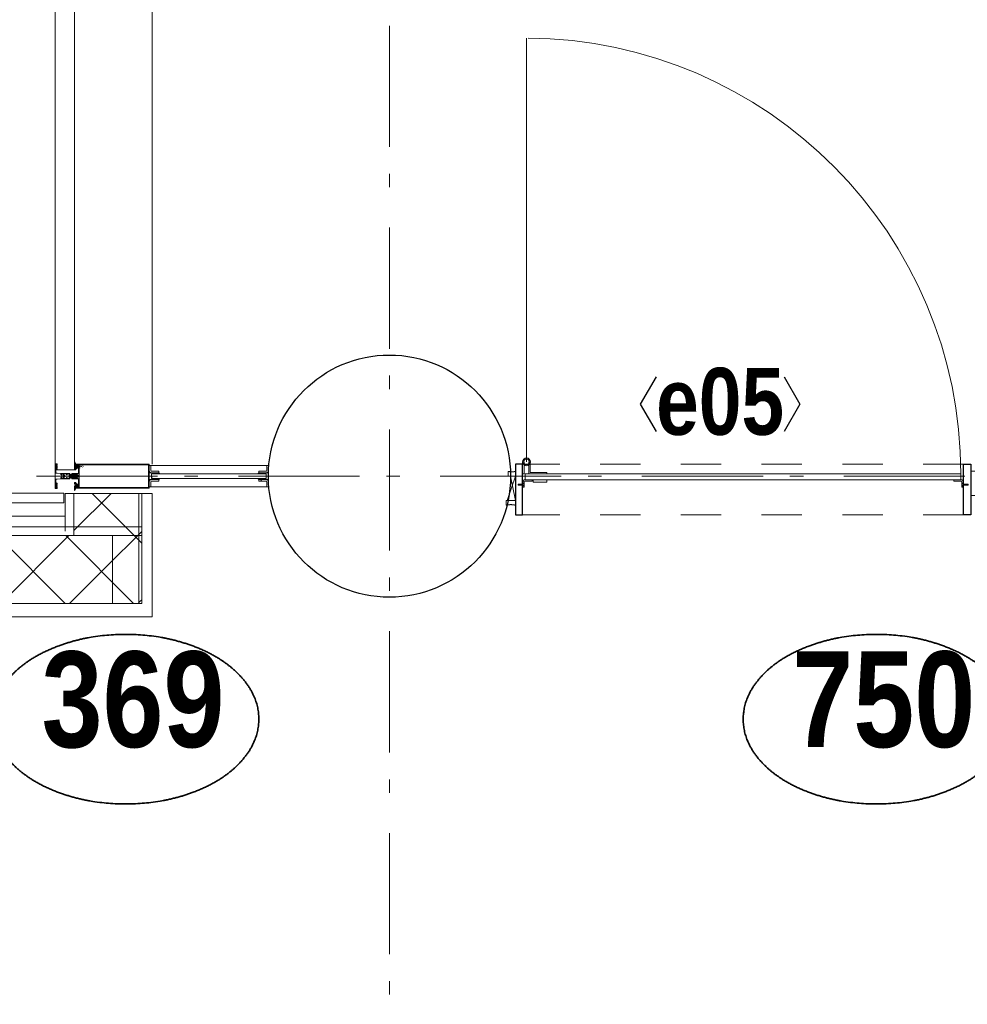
# Model space of a CAD drawing. Header units: millimetres. Extents: x 274611 to 749520, y 175257 to 298905.
# Tile 63 of 251: x 549363 to 551319, y 190162 to 192194. Entities that reach past the tile are written whole.
import ezdxf
from ezdxf.enums import TextEntityAlignment as Align

# ---------------------------------------------------------------- set-up
doc = ezdxf.new("R2010")
doc.units = ezdxf.units.MM
doc.header["$LTSCALE"] = 400
for name, pattern in [('STYLE_01', [0.416641, 0.208282, -0.208359]), ('STYLE_06', [1.041641, 0.625, -0.208282, 0.069427, -0.138931]), ('STYLE_21', [0.138889, 0.069444, -0.069444])]:
    doc.linetypes.add(name, pattern=pattern)
for name, color, linetype, lineweight in [('Buitenkozijnen', 140, 'Continuous', 15), ('Detailaanduiding', 5, 'Continuous', 70), ('Kozijnmerken', 43, 'Continuous', 9), ('mat-beton (ihwg)', 5, 'Continuous', 25), ('mat-glas-hor', 5, 'Continuous', 15), ('mat-kalkzandsteen', 5, 'Continuous', 25), ('mat-naaldhout', 140, 'Continuous', 15), ('mat-staal', 5, 'Continuous', 25), ('None', 7, 'Continuous', 9)]:
    doc.layers.add(name, color=color, linetype=linetype, lineweight=lineweight)
doc.styles.add('Arial Narrow (bold)', font='ARIALNB.TTF', dxfattribs={"height": 172.861111})
doc.styles.get("Standard").update_dxf_attribs({"font": 'arial.ttf'})

# ---------------------------------------------------------------- blocks, each defined once
blk = doc.blocks.new('*X170')
at = {"layer": 'None', "lineweight": 25}
blk.add_line((967, -22.9), (967.7, -22.2), dxfattribs=at)
blk = doc.blocks.new('*X171')
at = {"layer": 'None', "lineweight": 25}
blk.add_line((967.5, -22.4), (969.6, -20.4), dxfattribs=at)
blk = doc.blocks.new('*U172')
at = {"layer": 'None', "color": 8, "lineweight": 5}
for radius in [8, 6]:
    blk.add_circle((962, 19.5), radius, dxfattribs=at)
blk = doc.blocks.new('*U173')
at = {"layer": 'None', "color": 8, "lineweight": 5}
for points in [[(957.2, 19.5), (957.2, -5.5), (920, -5.5), (920, -2.5), (954.2, -2.5), (954.2, 19.5)], [(967, 19.5), (970, 19.5), (970, -5.5), (967, -5.5)]]:
    blk.add_lwpolyline(points, close=True, dxfattribs=at)
at = {"layer": 'None', "color": 7}
blk.add_blockref('*U172', (0, 0), dxfattribs=at)
blk = doc.blocks.new('binnenzeskantschroef voor glaslat')
at = {"layer": 'None', "color": 43, "linetype": 'STYLE_21', "lineweight": 9}
for p, q in [((-1.25, 2.5), (-3.75, 0)), ((1.25, 2.5), (3.75, 0))]:
    blk.add_line(p, q, dxfattribs=at)
at = {"layer": 'None', "color": 43, "linetype": 'Continuous', "lineweight": 9}
blk.add_line((-3.75, 0), (3.75, 0), dxfattribs=at)
at = {"layer": 'None', "color": 43, "linetype": 'STYLE_21', "lineweight": 9}
blk.add_lwpolyline([(-1.25, 12.5), (-1.25, 2.5), (1.25, 2.5), (1.25, 12.5)], close=True, dxfattribs=at)
blk = doc.blocks.new('OB - deur as 2 _ A _ F (2D)')
at = {"layer": 'mat-glas-hor', "color": 140, "lineweight": 15}
blk.add_lwpolyline([(65.4, -5.5), (965, -5.5), (965, -17.5), (65.4, -17.5)], close=True, dxfattribs=at)
at = {"layer": 'mat-kalkzandsteen', "color": 8, "lineweight": 5}
for p, q in [((985, -10), (1002, -60)), ((985, -60), (995, -10))]:
    blk.add_line(p, q, dxfattribs=at)
at = {"layer": 'mat-kalkzandsteen', "color": 43, "lineweight": 9}
for p, q in [((63, -29.1), (63, -32.5)), ((76.5, -20.5), (69.3, -20.5)), ((953.5, -20.5), (960.7, -20.5)), ((967, -29.1), (967, -32.5))]:
    blk.add_line(p, q, dxfattribs=at)
at = {"layer": 'mat-kalkzandsteen', "color": 8, "lineweight": 5}
for points, knots in [([(999.7, -10), (999.7, -5), (999.7, 0), (992, -2.4), (985, 0), (985, -5), (985, -10), (992.3, -10), (999.7, -10)], [0, 0, 0, 0.201598, 0.201598, 0.502704, 0.502704, 0.704302, 0.704302, 1, 1, 1]), ([(1004.1, -60), (1004.1, -65), (1004.1, -70), (994.2, -67.6), (985, -70), (985, -65), (985, -60), (994.5, -60), (1004.1, -60)], [0, 0, 0, 0.171388, 0.171388, 0.50181, 0.50181, 0.673198, 0.673198, 1, 1, 1])]:
    blk.add_open_spline(points, degree=2, knots=knots, dxfattribs=at)
at = {"layer": 'mat-naaldhout', "lineweight": 15}
blk.add_lwpolyline([(0, 0), (45, 0), (45, -50), (0, -50)], close=True, dxfattribs=at)
at = {"layer": 'mat-staal', "color": 43, "lineweight": 9}
for p, q in [((80, -17.5), (64.7, -17.5)), ((80, -17.5), (80, -20.5)), ((950, -17.5), (950, -20.5)), ((965.3, -17.5), (950, -17.5)), ((60, -22.2), (60, -32.5)), ((60, -32.5), (63, -32.5)), ((63, -22.2), (63, -29.5)), ((72.5, -20.5), (64.7, -20.5)), ((80, -20.5), (75.5, -20.5)), ((954.5, -20.5), (950, -20.5)), ((965.3, -20.5), (957.5, -20.5)), ((967, -29.5), (967, -22.2)), ((970, -32.5), (967, -32.5)), ((970, -32.5), (970, -22.2))]:
    blk.add_line(p, q, dxfattribs=at)
at = {"layer": 'mat-staal', "color": 92, "lineweight": 25}
for points in [[(60, 15), (45, 15), (45, -90), (60, -90)], [(970, 15), (985, 15), (985, -90), (970, -90)]]:
    blk.add_lwpolyline(points, close=True, dxfattribs=at)
at = {"layer": 'mat-staal', "color": 43, "lineweight": 9}
for centre, radius, start, end in [((64.9, -22.4), 4.94, 90, 180), ((965.1, -22.4), 4.94, 0, 90), ((64.9, -22.4), 1.94, 90, 180), ((965.1, -22.4), 1.94, 0, 90)]:
    blk.add_arc(centre, radius, start, end, dxfattribs=at)
at = {"layer": 'None', "color": 43, "lineweight": 9}
blk.add_line((962, 19.5), (962, 894.1), dxfattribs=at)
at = {"layer": 'None', "color": 8, "linetype": 'STYLE_01', "lineweight": 5}
for p, q in [((60, 15), (965, 15)), ((60, -90), (970, -90))]:
    blk.add_line(p, q, dxfattribs=at)
at = {"layer": 'None', "color": 8, "lineweight": 5}
blk.add_lwpolyline([(920, -17.5), (948, -17.5), (948, -22.5), (920, -22.5)], close=True, dxfattribs=at)
at = {"layer": 'None', "color": 43, "lineweight": 9}
blk.add_arc((965, -5.5), 899.6, 90.3876, 180, dxfattribs=at)
at = {"layer": 'mat-staal', "color": 43}
for name in ['*X170', '*X171']:
    blk.add_blockref(name, (0, 0), dxfattribs=at)
at = {"layer": 'None', "color": 7}
blk.add_blockref('*U173', (0, 0), dxfattribs=at)
at = {"layer": 'None', "color": 7, "xscale": -1, "rotation": 90}
blk.add_blockref('binnenzeskantschroef voor glaslat', (63, -27.5), dxfattribs=at)
at = {"layer": 'None', "color": 7, "rotation": 270}
blk.add_blockref('binnenzeskantschroef voor glaslat', (967, -27.5), dxfattribs=at)
blk = doc.blocks.new('*X609')
at = {"layer": 'None', "lineweight": 5}
for p, q in [((29648, -27486.2), (29701.4, -27432.8)), ((29718.7, -27556.9), (29842.8, -27432.8)), ((29844.3, -27572.8), (29984.3, -27432.8)), ((29985.7, -27572.8), (30060.2, -27498.3)), ((30127.1, -27572.8), (30130.9, -27569))]:
    blk.add_line(p, q, dxfattribs=at)
at = {"layer": 'None', "lineweight": 13}
for p, q in [((29695.2, -27432.8), (29835.2, -27572.8)), ((29836.6, -27432.8), (29976.6, -27572.8)), ((29978, -27432.8), (30118, -27572.8))]:
    blk.add_line(p, q, dxfattribs=at)
blk = doc.blocks.new('*X610')
at = {"layer": 'None', "lineweight": 13}
for p, q in [((29594.6, -27473.6), (29734.6, -27613.6)), ((29594.6, -27615), (29734.6, -27755)), ((29594.6, -27756.4), (29734.6, -27896.4)), ((29594.6, -27897.8), (29734.6, -28037.8)), ((29594.6, -28039.2), (29734.6, -28179.2)), ((29594.6, -28180.6), (29734.6, -28320.6)), ((29594.6, -28322), (29734.6, -28462)), ((29594.6, -28463.4), (29734.6, -28603.4)), ((29594.6, -28604.8), (29734.6, -28744.8)), ((29594.6, -28746.2), (29734.6, -28886.2)), ((29594.6, -28887.6), (29734.6, -29027.6)), ((29594.6, -29029), (29675.6, -29110))]:
    blk.add_line(p, q, dxfattribs=at)
at = {"layer": 'None', "lineweight": 5}
for p, q in [((29594.6, -27539.7), (29648, -27486.2)), ((29594.6, -27681.1), (29718.7, -27556.9)), ((29594.6, -27822.5), (29734.6, -27682.5)), ((29594.6, -27963.9), (29734.6, -27823.9)), ((29594.6, -28105.4), (29734.6, -27965.4)), ((29594.6, -28246.8), (29734.6, -28106.8)), ((29594.6, -28388.2), (29734.6, -28248.2)), ((29594.6, -28529.6), (29734.6, -28389.6)), ((29594.6, -28671), (29734.6, -28531)), ((29594.6, -28812.5), (29734.6, -28672.5)), ((29594.6, -28953.9), (29734.6, -28813.9)), ((29594.6, -29095.3), (29734.6, -28955.3)), ((29721.3, -29110), (29734.6, -29096.7))]:
    blk.add_line(p, q, dxfattribs=at)
blk = doc.blocks.new('*X611')
at = {"layer": 'None', "lineweight": 5}
for p, q in [((29994.6, -27422.4), (30071.3, -27345.8)), ((30060.2, -27498.3), (30134.6, -27423.9)), ((30130.9, -27569), (30134.6, -27565.3))]:
    blk.add_line(p, q, dxfattribs=at)
at = {"layer": 'None', "lineweight": 13}
blk.add_line((30032.4, -27345.8), (30134.6, -27448), dxfattribs=at)
blk = doc.blocks.new('*U612')
at = {"layer": 'None', "color": 140, "lineweight": 15}
for p, q in [((29973.9, -27344.8), (29506.6, -27344.8)), ((29506.6, -27344.8), (29506.6, -29112.3)), ((29973.9, -27344.8), (29973.9, -27364.8)), ((29976.6, -27345.8), (29976.6, -27423.8)), ((29976.6, -27345.8), (29994.6, -27345.8)), ((29994.6, -27345.8), (29994.6, -27423.8)), ((30128.6, -27345.8), (30128.6, -27572.8)), ((30128.6, -27345.8), (30156.1, -27345.8)), ((30156.1, -27345.8), (30156.1, -27600.3)), ((29973.9, -27364.8), (29526.6, -27364.8)), ((29526.6, -27364.8), (29526.6, -29112.3)), ((29576.6, -27414.8), (29576.6, -29110)), ((30134.6, -27414.8), (29576.6, -27414.8)), ((29594.6, -27432.8), (29594.6, -29110)), ((30134.6, -27432.8), (29594.6, -27432.8)), ((30128.6, -27572.8), (29734.6, -27572.8)), ((29734.6, -27572.8), (29734.6, -29110)), ((30156.1, -27600.3), (29762.1, -27600.3)), ((29762.1, -27600.3), (29762.1, -29110))]:
    blk.add_line(p, q, dxfattribs=at)
at = {"layer": 'None', "color": 140, "linetype": 'Continuous', "lineweight": 15}
for p, q in [((29994.6, -27345.8), (29994.6, -27432.8)), ((29994.6, -27345.8), (30134.6, -27345.8)), ((30134.6, -27345.8), (30134.6, -27572.8)), ((29994.6, -27432.8), (29594.6, -27432.8)), ((29594.6, -27432.8), (29594.6, -29110)), ((30134.6, -27572.8), (29734.6, -27572.8)), ((29734.6, -27572.8), (29734.6, -29110))]:
    blk.add_line(p, q, dxfattribs=at)
at = {"layer": 'None', "color": 8, "linetype": 'Continuous', "lineweight": 5}
for p, q in [((29554.6, -27392.8), (29554.6, -29110)), ((29557.1, -27392.8), (29976.6, -27392.8))]:
    blk.add_line(p, q, dxfattribs=at)
at = {"layer": 'None', "color": 140, "linetype": 'Continuous', "lineweight": 15}
for points in [[(29794.6, -27572.8), (29794.6, -27432.8), (29734.6, -27432.8), (29734.6, -27572.8)], [(30134.6, -27572.8), (30134.6, -27432.8), (30074.6, -27432.8), (30074.6, -27572.8)]]:
    blk.add_lwpolyline(points, close=True, dxfattribs=at)
at = {"layer": 'None', "color": 140}
for name in ['*X611', '*X609', '*X610']:
    blk.add_blockref(name, (0, 0), dxfattribs=at)
blk = doc.blocks.new('Kolom O 500')
at = {"layer": 'mat-beton (ihwg)', "lineweight": 25}
blk.add_circle((0, 0), 250, dxfattribs=at)
blk = doc.blocks.new('Kozijnmerk 50')
at = {"layer": 'Kozijnmerken', "color": 92, "linetype": 'Continuous', "lineweight": 25}
for points in [[(-132.2, 50.6), (-164.8, -5.8), (-132.2, -62.1)], [(132.2, 50.6), (164.8, -5.8), (132.2, -62.1)]]:
    blk.add_lwpolyline(points, dxfattribs=at)
at = {"layer": 'None', "color": 43, "style": 'Arial Narrow (bold)'}
blk.add_attdef('merk', text='', height=138.3, dxfattribs=at).set_placement((0, 0), align=Align.MIDDLE_CENTER)
blk = doc.blocks.new('*U224')
at = {"layer": 'None', "color": 8, "lineweight": 5}
for points in [[(-24.8, 32.4), (24.8, 32.4), (24.8, 10.2), (23.1, 10.2), (23.1, 30.8), (-23.1, 30.8), (-23.1, 11.2), (-24.8, 11.2)], [(-24.8, -111.4), (-24.8, 32.4), (-23.1, 32.4), (-23.1, -112.4), (23.1, -112.4), (23.1, 32.4), (24.8, 32.4), (24.8, -111.4), (24.4, -111.4), (23.3, -115.5), (23.3, -117), (23.7, -117), (23.7, -117.6), (21.7, -117.6), (21.7, -117), (22.5, -117), (22.5, -115.1), (22.5, -113.9), (21.3, -113.9), (18.7, -113.9), (17.5, -113.9), (17.5, -115.1), (17.5, -117), (18.3, -117), (18.3, -117.6), (15.7, -117.6), (15.7, -117), (16.7, -117), (16.7, -116), (15.6, -113.9), (5.3, -113.9), (5.3, -115.8), (3.9, -115.8), (3.9, -118.6), (4.3, -119), (3.9, -119.4), (3.9, -120), (4.3, -120.4), (3.9, -120.8), (3.9, -121.4), (4.3, -121.8), (3.9, -122.8), (3.9, -127.6), (2.2, -127.6), (2.2, -116.8), (2.2, -114.6), (0, -114.6), (-2.2, -114.6), (-2.2, -116.8), (-2.2, -127.6), (-3.9, -127.6), (-3.9, -122.8), (-4.3, -121.8), (-3.9, -121.4), (-3.9, -120.8), (-4.3, -120.4), (-3.9, -120), (-3.9, -119.4), (-4.3, -119), (-3.9, -118.6), (-3.9, -115.8), (-5.3, -115.8), (-5.3, -113.9), (-15.6, -113.9), (-16.7, -116), (-16.7, -117), (-15.7, -117), (-15.7, -117.6), (-18.3, -117.6), (-18.3, -117), (-17.5, -117), (-17.5, -115.1), (-17.5, -113.9), (-18.7, -113.9), (-21.3, -113.9), (-22.5, -113.9), (-22.5, -115.1), (-22.5, -117), (-21.7, -117), (-21.7, -117.6), (-23.7, -117.6), (-23.7, -117), (-23.3, -117), (-23.3, -115.5), (-24.4, -111.4)]]:
    blk.add_lwpolyline(points, close=True, dxfattribs=at)
at = {"layer": 'None', "color": 8, "lineweight": 5, "flags": 128}
for points in [[(-25, -119), (-25.9, -119.6), (-29.5, -121.8), (-25.3, -121.8), (-21.7, -121.8), (-19.8, -121.7), (-19.3, -119.9), (-19.2, -119.4), (-18.7, -119.7), (-14.4, -120.4), (-14.2, -120.4), (-14.2, -120.6), (-14.2, -120.8), (-14.4, -120.8), (-16.5, -120.8), (-16.5, -121.8), (-16, -121.8), (-14.7, -121.8), (-13.3, -121.8), (-13.2, -120.3), (-13.2, -118.9), (-14.7, -118.8), (-15.5, -118.7), (-16, -118.1), (-16, -117.8), (-16.3, -117.8), (-17.6, -117.8), (-18.1, -118), (-18.4, -118.1), (-18.4, -117.8), (-18.4, -116.8), (-18.4, -116.5), (-18.1, -116.5), (-17.9, -116.5), (-17.4, -116.5), (-17.8, -116.1), (-17.9, -116.1), (-18.4, -115.7), (-18.9, -115.7), (-21.1, -115.7), (-21.6, -115.7), (-22.1, -116.1), (-22.2, -116.1), (-22.6, -116.5), (-22, -116.5), (-21.9, -116.5), (-21.6, -116.5), (-21.6, -116.8), (-21.6, -117.8), (-21.6, -118.1), (-21.9, -118), (-22.4, -117.8), (-23.8, -117.8), (-24.1, -117.8), (-24.1, -117.5), (-24.1, -116.7), (-24.1, -116.5), (-23.9, -116.5), (-23.7, -116.5), (-23.7, -115.7), (-24.4, -112.1), (-24.5, -111.9), (-24.7, -111.9), (-25, -111.9), (-25, -112.2), (-25, -117.9)], [(-22.8, -119.4), (-23, -119.4), (-23.1, -119.5), (-24.1, -120.3), (-25.4, -120.4), (-25.7, -120.4), (-25.7, -120.7), (-25.7, -121), (-25.4, -121), (-22.1, -121), (-21.3, -121), (-20.9, -120.4), (-20.4, -119.4), (-21.5, -119.4)], [(-20.5, -118.5), (-20.6, -118), (-21, -116.6), (-21.1, -116.2), (-20.7, -116.2), (-19.3, -116.2), (-18.9, -116.2), (-19, -116.6), (-19.4, -118), (-19.5, -118.5), (-20, -118.5)], [(25, -119), (25.9, -119.6), (29.5, -121.8), (25.3, -121.8), (21.7, -121.8), (19.8, -121.7), (19.3, -119.9), (19.2, -119.4), (18.7, -119.7), (14.4, -120.4), (14.2, -120.4), (14.2, -120.6), (14.2, -120.8), (14.4, -120.8), (16.5, -120.8), (16.5, -121.8), (16, -121.8), (14.7, -121.8), (13.3, -121.8), (13.2, -120.3), (13.2, -118.9), (14.7, -118.8), (15.5, -118.7), (16, -118.1), (16, -117.8), (16.3, -117.8), (17.6, -117.8), (18.1, -118), (18.4, -118.1), (18.4, -117.8), (18.4, -116.8), (18.4, -116.5), (18.1, -116.5), (17.9, -116.5), (17.4, -116.5), (17.8, -116.1), (17.9, -116.1), (18.4, -115.7), (18.9, -115.7), (21.1, -115.7), (21.6, -115.7), (22.1, -116.1), (22.2, -116.1), (22.6, -116.5), (22, -116.5), (21.9, -116.5), (21.6, -116.5), (21.6, -116.8), (21.6, -117.8), (21.6, -118.1), (21.9, -118), (22.4, -117.8), (23.8, -117.8), (24.1, -117.8), (24.1, -117.5), (24.1, -116.7), (24.1, -116.5), (23.9, -116.5), (23.7, -116.5), (23.7, -115.7), (24.4, -112.1), (24.5, -111.9), (24.7, -111.9), (25, -111.9), (25, -112.2), (25, -117.9)], [(20.5, -118.5), (20.6, -118), (21, -116.6), (21.1, -116.2), (20.7, -116.2), (19.3, -116.2), (18.9, -116.2), (19, -116.6), (19.4, -118), (19.5, -118.5), (20, -118.5)], [(22.8, -119.4), (23, -119.4), (23.1, -119.5), (24.1, -120.3), (25.4, -120.4), (25.7, -120.4), (25.7, -120.7), (25.7, -121), (25.4, -121), (22.1, -121), (21.3, -121), (20.9, -120.4), (20.4, -119.4), (21.5, -119.4)]]:
    blk.add_lwpolyline(points, close=True, dxfattribs=at)
blk = doc.blocks.new('*U225')
at = {"layer": 'None', "color": 8, "lineweight": 5, "flags": 128}
for points in [[(-5, -131.3), (-5.5, -131.3), (-5.5, -131.8), (-5.5, -149.5), (-5.5, -150), (-5, -150), (-4, -150), (-3.5, -150), (-3.5, -149.5), (-3.5, -149), (-4, -149), (-4.5, -149), (-4.5, -145.8), (-4.5, -145.3), (-4, -145.3), (-2.7, -145.3), (-2.3, -145.3), (-2, -144.9), (-0.8, -143.5), (0, -142.6), (0.8, -143.5), (2, -144.9), (2.2, -145.3), (2.7, -145.3), (4, -145.3), (4.5, -145.3), (4.5, -145.8), (4.5, -149), (4, -149), (3.5, -149), (3.5, -149.5), (3.5, -150), (4, -150), (5, -150), (5.5, -150), (5.5, -149.5), (5.5, -131.8), (5.5, -131.3), (5, -131.3), (4.7, -131.3), (4.7, -132), (4.7, -132.3), (4.4, -132.3), (4.1, -132.3), (3.3, -132.3), (3.3, -131.5), (3.3, -127.6), (3.3, -126.8), (4.1, -126.8), (4.4, -126.8), (4.7, -126.8), (4.7, -127.1), (4.7, -127.8), (5, -127.8), (5.5, -127.8), (5.5, -127.3), (5.5, -114.6), (5.5, -114.4), (5.3, -114.3), (5, -114.3), (4.9, -114.5), (4.1, -116.2), (4.1, -116.3), (4.2, -116.4), (4.4, -116.7), (4.5, -116.8), (4.5, -116.9), (4.5, -117.1), (4.5, -117.2), (4.4, -117.3), (4.2, -117.6), (4, -117.7), (4.2, -117.8), (4.4, -118.1), (4.5, -118.2), (4.5, -118.3), (4.5, -118.5), (4.5, -118.6), (4.4, -118.7), (4.2, -119), (4, -119.1), (4.2, -119.2), (4.4, -119.5), (4.5, -119.6), (4.5, -119.7), (4.5, -120.2), (4.5, -120.3), (4.5, -120.3), (4.2, -121.1), (4.2, -125.5), (4.2, -125.8), (3.9, -125.8), (-3.9, -125.8), (-4.2, -125.8), (-4.2, -125.5), (-4.2, -121.1), (-4.5, -120.3), (-4.5, -120.3), (-4.5, -120.2), (-4.5, -119.7), (-4.5, -119.6), (-4.4, -119.5), (-4.2, -119.2), (-4, -119.1), (-4.2, -119), (-4.4, -118.7), (-4.5, -118.6), (-4.5, -118.5), (-4.5, -118.3), (-4.5, -118.2), (-4.4, -118.1), (-4.2, -117.8), (-4, -117.7), (-4.2, -117.6), (-4.4, -117.3), (-4.5, -117.2), (-4.5, -117.1), (-4.5, -116.9), (-4.5, -116.8), (-4.4, -116.7), (-4.2, -116.4), (-4.1, -116.3), (-4.1, -116.2), (-4.9, -114.5), (-5, -114.3), (-5.3, -114.3), (-5.5, -114.4), (-5.5, -114.6), (-5.5, -127.3), (-5.5, -127.8), (-5, -127.8), (-4.7, -127.8), (-4.7, -127.1), (-4.7, -126.8), (-4.4, -126.8), (-4.1, -126.8), (-3.3, -126.8), (-3.3, -127.6), (-3.3, -131.5), (-3.3, -132.3), (-4.1, -132.3), (-4.4, -132.3), (-4.7, -132.3), (-4.7, -132), (-4.7, -131.3)], [(-4.5, -138.2), (-4, -138.2), (-2.7, -138.2), (-2.5, -138.2), (-2.5, -138), (-2.5, -137.4), (-2.5, -137.2), (-2.7, -137.2), (-4, -137.2), (-4.5, -137.2), (-4.5, -136.7), (-4.5, -133.8), (-4.5, -133.3), (-4, -133.3), (4, -133.3), (4.5, -133.3), (4.5, -133.8), (4.5, -136.7), (4.5, -137.2), (4, -137.2), (2.7, -137.2), (2.5, -137.2), (2.5, -137.4), (2.5, -138), (2.5, -138.2), (2.7, -138.2), (4, -138.2), (4.5, -138.2), (4.5, -138.7), (4.5, -143.8), (4.5, -144.3), (4, -144.3), (2.9, -144.3), (2.7, -144.3), (2.6, -144.1), (1.5, -142.9), (0, -141.1), (-1.5, -142.9), (-2.6, -144.1), (-2.7, -144.3), (-2.9, -144.3), (-4, -144.3), (-4.5, -144.3), (-4.5, -143.8), (-4.5, -138.7)], [(-2.3, -126.8), (-2.3, -127.3), (-2.3, -132.1), (-2.3, -132.3), (-2.1, -132.3), (2.1, -132.3), (2.3, -132.3), (2.3, -132.1), (2.3, -127.3), (2.3, -126.8), (1.8, -126.8), (-1.8, -126.8)]]:
    blk.add_lwpolyline(points, close=True, dxfattribs=at)
blk = doc.blocks.new('*U226')
at = {"layer": 'None', "color": 7, "lineweight": 15}
for p, q in [((-25.6, -119.7), (-25.6, -119.7)), ((-25.6, -121.4), (-25.6, -121.4)), ((-24.8, -110.4), (-24.8, -110.4)), ((-24.8, -111.2), (-24.8, -111.2)), ((-24.8, -112), (-24.8, -112)), ((-24.8, -112.8), (-24.8, -112.8)), ((-24.8, -113.6), (-24.8, -113.6)), ((-24.8, -114.4), (-24.8, -114.4)), ((-24.8, -115.3), (-24.8, -115.3)), ((-24.8, -116.1), (-24.8, -116.1)), ((-24.8, -116.9), (-24.8, -116.9)), ((-24.8, -117.7), (-24.8, -117.7)), ((-24.8, -118.5), (-24.8, -118.5)), ((-24.8, -119.3), (-24.8, -119.3)), ((-24.8, -120.1), (-24.8, -120.1)), ((-24.8, -121.8), (-24.8, -121.8)), ((-24, -110), (-24, -110)), ((-24, -110.8), (-24, -110.8)), ((-24, -111.6), (-24, -111.6)), ((-24, -112.4), (-24, -112.4)), ((-24, -113.2), (-24, -113.2)), ((-24, -114), (-24, -114)), ((-24, -114.9), (-24, -114.9)), ((-24, -115.7), (-24, -115.7)), ((-24, -116.5), (-24, -116.5)), ((-24, -117.3), (-24, -117.3)), ((-24, -118.1), (-24, -118.1)), ((-24, -118.9), (-24, -118.9)), ((-24, -119.7), (-24, -119.7)), ((-24, -121.4), (-24, -121.4)), ((-23.2, -110.4), (-23.2, -110.4)), ((-23.2, -111.2), (-23.2, -111.2)), ((-23.2, -112), (-23.2, -112)), ((-23.2, -112.8), (-23.2, -112.8)), ((-23.2, -113.6), (-23.2, -113.6)), ((-23.2, -114.4), (-23.2, -114.4)), ((-23.2, -115.3), (-23.2, -115.3)), ((-23.2, -116.1), (-23.2, -116.1)), ((-23.2, -116.9), (-23.2, -116.9)), ((-23.2, -117.7), (-23.2, -117.7)), ((-23.2, -118.5), (-23.2, -118.5)), ((-23.2, -121.8), (-23.2, -121.8)), ((-22.4, -110), (-22.4, -110)), ((-22.4, -110.8), (-22.4, -110.8)), ((-22.4, -111.6), (-22.4, -111.6)), ((-22.4, -117.3), (-22.4, -117.3)), ((-22.4, -118.1), (-22.4, -118.1)), ((-22.4, -121.4), (-22.4, -121.4)), ((-21.6, -103.9), (-21.6, -103.9)), ((-21.6, -104.7), (-21.6, -104.7)), ((-21.6, -105.5), (-21.6, -105.5)), ((-21.6, -106.3), (-21.6, -106.3)), ((-21.6, -107.1), (-21.6, -107.1)), ((-21.6, -107.9), (-21.6, -107.9)), ((-21.6, -108.8), (-21.6, -108.8)), ((-21.6, -109.6), (-21.6, -109.6)), ((-21.6, -110.4), (-21.6, -110.4)), ((-21.6, -111.2), (-21.6, -111.2)), ((-21.6, -112), (-21.6, -112)), ((-21.6, -116.9), (-21.6, -116.9)), ((-21.6, -117.7), (-21.6, -117.7)), ((-21.6, -118.5), (-21.6, -118.5)), ((-21.6, -121.8), (-21.6, -121.8)), ((-20.7, -103.5), (-20.7, -103.5)), ((-20.7, -105.9), (-20.7, -105.9)), ((-20.7, -106.7), (-20.7, -106.7)), ((-20.7, -107.5), (-20.7, -107.5)), ((-20.7, -108.4), (-20.7, -108.4)), ((-20.7, -109.2), (-20.7, -109.2)), ((-20.7, -110), (-20.7, -110)), ((-20.7, -110.8), (-20.7, -110.8)), ((-20.7, -111.6), (-20.7, -111.6)), ((-20.7, -112.4), (-20.7, -112.4)), ((-20.7, -113.2), (-20.7, -113.2)), ((-20.7, -114), (-20.7, -114)), ((-20.7, -114.9), (-20.7, -114.9)), ((-20.7, -115.7), (-20.7, -115.7)), ((-20.7, -116.5), (-20.7, -116.5)), ((-20.7, -117.3), (-20.7, -117.3)), ((-20.7, -118.1), (-20.7, -118.1)), ((-20.7, -121.4), (-20.7, -121.4)), ((-19.9, -103.1), (-19.9, -103.1)), ((-19.9, -107.1), (-19.9, -107.1)), ((-19.9, -107.9), (-19.9, -107.9)), ((-19.9, -108.8), (-19.9, -108.8)), ((-19.9, -109.6), (-19.9, -109.6)), ((-19.9, -110.4), (-19.9, -110.4)), ((-19.9, -111.2), (-19.9, -111.2)), ((-19.9, -112), (-19.9, -112)), ((-19.9, -112.8), (-19.9, -112.8)), ((-19.9, -113.6), (-19.9, -113.6)), ((-19.9, -114.4), (-19.9, -114.4)), ((-19.9, -115.3), (-19.9, -115.3)), ((-19.9, -116.1), (-19.9, -116.1)), ((-19.9, -116.9), (-19.9, -116.9)), ((-19.9, -117.7), (-19.9, -117.7)), ((-19.9, -118.5), (-19.9, -118.5)), ((-19.9, -119.3), (-19.9, -119.3)), ((-19.9, -120.1), (-19.9, -120.1)), ((-19.9, -120.9), (-19.9, -120.9)), ((-19.1, -103.5), (-19.1, -103.5)), ((-19.1, -104.3), (-19.1, -104.3)), ((-19.1, -105.9), (-19.1, -105.9)), ((-19.1, -106.7), (-19.1, -106.7)), ((-19.1, -107.5), (-19.1, -107.5)), ((-19.1, -108.4), (-19.1, -108.4)), ((-19.1, -109.2), (-19.1, -109.2)), ((-19.1, -110), (-19.1, -110)), ((-19.1, -110.8), (-19.1, -110.8)), ((-19.1, -111.6), (-19.1, -111.6)), ((-19.1, -117.3), (-19.1, -117.3)), ((-19.1, -118.1), (-19.1, -118.1)), ((-19.1, -118.9), (-19.1, -118.9)), ((-18.3, -104.7), (-18.3, -104.7)), ((-18.3, -105.5), (-18.3, -105.5)), ((-18.3, -106.3), (-18.3, -106.3)), ((-18.3, -110.4), (-18.3, -110.4)), ((-18.3, -111.2), (-18.3, -111.2)), ((-18.3, -112), (-18.3, -112)), ((-18.3, -116.9), (-18.3, -116.9)), ((-18.3, -117.7), (-18.3, -117.7)), ((-18.3, -118.5), (-18.3, -118.5)), ((-18.3, -119.3), (-18.3, -119.3)), ((-17.5, -110), (-17.5, -110)), ((-17.5, -110.8), (-17.5, -110.8)), ((-17.5, -111.6), (-17.5, -111.6)), ((-17.5, -112.4), (-17.5, -112.4)), ((-17.5, -113.2), (-17.5, -113.2)), ((-17.5, -114), (-17.5, -114)), ((-17.5, -114.9), (-17.5, -114.9)), ((-17.5, -115.7), (-17.5, -115.7)), ((-17.5, -116.5), (-17.5, -116.5)), ((-17.5, -117.3), (-17.5, -117.3)), ((-17.5, -118.1), (-17.5, -118.1)), ((-17.5, -118.9), (-17.5, -118.9)), ((-17.5, -119.7), (-17.5, -119.7)), ((-16.7, -110.4), (-16.7, -110.4)), ((-16.7, -111.2), (-16.7, -111.2)), ((-16.7, -112), (-16.7, -112)), ((-16.7, -112.8), (-16.7, -112.8)), ((-16.7, -113.6), (-16.7, -113.6)), ((-16.7, -114.4), (-16.7, -114.4)), ((-16.7, -115.3), (-16.7, -115.3)), ((-16.7, -116.1), (-16.7, -116.1)), ((-16.7, -116.9), (-16.7, -116.9)), ((-16.7, -117.7), (-16.7, -117.7)), ((-16.7, -118.5), (-16.7, -118.5)), ((-16.7, -119.3), (-16.7, -119.3)), ((-16.7, -120.1), (-16.7, -120.1)), ((-15.9, -118.1), (-15.9, -118.1)), ((-15.9, -118.9), (-15.9, -118.9)), ((-15.9, -119.7), (-15.9, -119.7)), ((-15.9, -121.4), (-15.9, -121.4)), ((-15.1, -119.3), (-15.1, -119.3)), ((-15.1, -120.1), (-15.1, -120.1)), ((-15.1, -120.9), (-15.1, -120.9)), ((-15.1, -121.8), (-15.1, -121.8)), ((-14.2, -118.9), (-14.2, -118.9)), ((-14.2, -119.7), (-14.2, -119.7)), ((-14.2, -120.5), (-14.2, -120.5)), ((-14.2, -121.4), (-14.2, -121.4)), ((-13.4, -120.1), (-13.4, -120.1)), ((-13.4, -120.9), (-13.4, -120.9))]:
    blk.add_line(p, q, dxfattribs=at)
at = {"layer": 'None', "color": 7}
blk.add_blockref('*U225', (0, 0), dxfattribs=at)
blk = doc.blocks.new('*U227')
at = {"layer": 'None', "color": 8, "lineweight": 5}
for points in [[(-13.5, -159.8), (-13.5, -158.9), (-14.5, -158.1), (-14.7, -157.9), (-14.9, -158.1), (-14.9, -158.1), (-15.4, -158.5), (-15.6, -158.7), (-15.8, -158.5), (-15.8, -158.5), (-16.3, -158.1), (-16.5, -157.9), (-16.7, -158.1), (-16.7, -158.1), (-17.2, -158.5), (-17.4, -158.7), (-17.6, -158.5), (-17.6, -158.5), (-18.1, -158.1), (-18.3, -157.9), (-18.5, -158.1), (-18.5, -158.1), (-19, -158.5), (-19.2, -158.7), (-19.4, -158.5), (-19.4, -158.5), (-19.9, -158.1), (-20.1, -157.9), (-20.3, -158.1), (-20.3, -158.1), (-20.8, -158.5), (-21, -158.7), (-21.2, -158.5), (-21.2, -158.5), (-21.7, -158.1), (-21.9, -157.9), (-22.1, -158.1), (-22.1, -158.1), (-22.4, -158.3), (-23.2, -158.3), (-23.5, -158.1), (-23.7, -157.9), (-23.9, -158.1), (-23.9, -158.1), (-24.2, -158.3), (-24.5, -158.3), (-24.7, -158.3), (-24.8, -158.2), (-24.8, -158.2), (-24.9, -157.9), (-25.1, -157.7), (-25.3, -157.7), (-25.5, -157.8), (-25.5, -158), (-25.5, -158), (-25.5, -161.4), (-25.5, -161.7), (-25.2, -161.7), (-25.2, -161.7), (-24.3, -161.7), (-24, -161.7), (-24, -161.4), (-24, -161.4), (-24, -159.7), (-24, -159.6), (-24.1, -159.5), (-24.1, -159.5), (-24.3, -159.3), (-24, -159.2), (-23.8, -159.1), (-23.8, -159.4), (-23.8, -159.4), (-23.7, -159.4), (-23.6, -159.3), (-23.6, -159.3), (-22.8, -159.3), (-22.5, -159.3), (-22.5, -159.6), (-22.5, -159.6), (-22.5, -160.3), (-22.5, -160.6), (-22.2, -160.6), (-22.2, -160.6), (-22, -160.6), (-21.9, -160.6), (-21.8, -160.5), (-21.8, -160.5), (-20.5, -159.8), (-13.5, -159.8)], [(-6, -157.7), (-6.2, -160.2), (-8.7, -160.2), (-8.7, -160.2), (-20.4, -160.2), (-21.6, -160.9), (-22.9, -160.9), (-22.9, -159.7), (-23.8, -159.7), (-23.8, -161.8), (23.8, -161.8), (23.8, -159.7), (22.9, -159.7), (22.9, -160.9), (21.6, -160.9), (20.4, -160.2), (8.7, -160.2), (6.2, -160.2), (6, -157.7), (6, -157.7), (5.3, -150.2), (2.5, -150.2), (2.5, -148.2), (-2.5, -148.2), (-2.5, -150.2), (-5.3, -150.2), (-6, -157.7)], [(13.5, -159.8), (13.5, -158.9), (14.5, -158.1), (14.7, -157.9), (14.9, -158.1), (14.9, -158.1), (15.4, -158.5), (15.6, -158.7), (15.8, -158.5), (15.8, -158.5), (16.3, -158.1), (16.5, -157.9), (16.7, -158.1), (16.7, -158.1), (17.2, -158.5), (17.4, -158.7), (17.6, -158.5), (17.6, -158.5), (18.1, -158.1), (18.3, -157.9), (18.5, -158.1), (18.5, -158.1), (19, -158.5), (19.2, -158.7), (19.4, -158.5), (19.4, -158.5), (19.9, -158.1), (20.1, -157.9), (20.3, -158.1), (20.3, -158.1), (20.8, -158.5), (21, -158.7), (21.2, -158.5), (21.2, -158.5), (21.7, -158.1), (21.9, -157.9), (22.1, -158.1), (22.1, -158.1), (22.4, -158.3), (23.2, -158.3), (23.5, -158.1), (23.7, -157.9), (23.9, -158.1), (23.9, -158.1), (24.2, -158.3), (24.5, -158.3), (24.7, -158.3), (24.8, -158.2), (24.8, -158.2), (24.9, -157.9), (25.1, -157.7), (25.3, -157.7), (25.5, -157.8), (25.5, -158), (25.5, -158), (25.5, -161.4), (25.5, -161.7), (25.2, -161.7), (25.2, -161.7), (24.3, -161.7), (24, -161.7), (24, -161.4), (24, -161.4), (24, -159.7), (24, -159.6), (24.1, -159.5), (24.1, -159.5), (24.3, -159.3), (24, -159.2), (23.8, -159.1), (23.8, -159.4), (23.8, -159.4), (23.7, -159.4), (23.6, -159.3), (23.6, -159.3), (22.8, -159.3), (22.5, -159.3), (22.5, -159.6), (22.5, -159.6), (22.5, -160.3), (22.5, -160.6), (22.2, -160.6), (22.2, -160.6), (22, -160.6), (21.9, -160.6), (21.8, -160.5), (21.8, -160.5), (20.5, -159.8), (13.5, -159.8)]]:
    blk.add_lwpolyline(points, close=True, dxfattribs=at)
blk = doc.blocks.new('verticale stijl')
at = {"layer": 'None', "color": 7}
for name in ['*U224', '*U226', '*U227']:
    blk.add_blockref(name, (0, 0), dxfattribs=at)
blk = doc.blocks.new('*U1333')
at = {"layer": 'mat-kalkzandsteen', "color": 43, "lineweight": 9}
for p, q in [((30393.2, -27291.3), (30393.2, -27287.9)), ((30379.7, -27299.9), (30386.8, -27299.9))]:
    blk.add_line(p, q, dxfattribs=at)
at = {"layer": 'mat-staal', "color": 43, "lineweight": 9}
for p, q in [((30396.2, -27287.9), (30393.2, -27287.9)), ((30393.2, -27298.2), (30393.2, -27290.9)), ((30396.2, -27298.2), (30396.2, -27287.9)), ((30376.2, -27299.9), (30380.7, -27299.9)), ((30376.2, -27302.9), (30376.2, -27299.9)), ((30376.2, -27302.9), (30391.5, -27302.9)), ((30383.7, -27299.9), (30391.5, -27299.9))]:
    blk.add_line(p, q, dxfattribs=at)
for radius in [1.94, 4.94]:
    blk.add_arc((30391.2, -27298), radius, 270, 0, dxfattribs=at)
blk = doc.blocks.new('*X1334')
at = {"layer": 'None', "lineweight": 9}
blk.add_line((30379.8, -27320.1), (30382.8, -27317.1), dxfattribs=at)
blk = doc.blocks.new('*U1335')
at = {"layer": 'mat-kalkzandsteen', "color": 43, "lineweight": 9}
for p, q in [((30379.7, -27320.1), (30386.8, -27320.1)), ((30393.2, -27328.7), (30393.2, -27332.1))]:
    blk.add_line(p, q, dxfattribs=at)
at = {"layer": 'mat-staal', "color": 43, "lineweight": 9}
for p, q in [((30376.2, -27317.1), (30376.2, -27320.1)), ((30391.5, -27317.1), (30376.2, -27317.1)), ((30380.7, -27320.1), (30376.2, -27320.1)), ((30391.5, -27320.1), (30383.7, -27320.1)), ((30393.2, -27329.1), (30393.2, -27321.8)), ((30396.2, -27332.1), (30393.2, -27332.1)), ((30396.2, -27332.1), (30396.2, -27321.8))]:
    blk.add_line(p, q, dxfattribs=at)
for radius in [4.94, 1.94]:
    blk.add_arc((30391.2, -27322), radius, 0, 90, dxfattribs=at)
at = {"layer": 'mat-staal', "color": 43}
blk.add_blockref('*X1334', (0, 0), dxfattribs=at)
blk = doc.blocks.new('*U1336')
at = {"layer": 'mat-kalkzandsteen', "color": 43, "lineweight": 9}
for p, q in [((30153.3, -27328.7), (30153.3, -27332.1)), ((30166.8, -27320.1), (30159.6, -27320.1))]:
    blk.add_line(p, q, dxfattribs=at)
at = {"layer": 'mat-staal', "color": 43, "lineweight": 9}
for p, q in [((30150.3, -27321.8), (30150.3, -27332.1)), ((30150.3, -27332.1), (30153.3, -27332.1)), ((30153.3, -27321.8), (30153.3, -27329.1)), ((30170.3, -27317.1), (30154.9, -27317.1)), ((30162.8, -27320.1), (30154.9, -27320.1)), ((30170.3, -27320.1), (30165.8, -27320.1)), ((30170.3, -27317.1), (30170.3, -27320.1))]:
    blk.add_line(p, q, dxfattribs=at)
for radius in [4.94, 1.94]:
    blk.add_arc((30155.2, -27322), radius, 90, 180, dxfattribs=at)
blk = doc.blocks.new('*U1337')
at = {"layer": 'mat-kalkzandsteen', "color": 43, "lineweight": 9}
for p, q in [((30153.3, -27291.3), (30153.3, -27287.9)), ((30166.8, -27299.9), (30159.6, -27299.9))]:
    blk.add_line(p, q, dxfattribs=at)
at = {"layer": 'mat-staal', "color": 43, "lineweight": 9}
for p, q in [((30150.3, -27287.9), (30150.3, -27298.2)), ((30150.3, -27287.9), (30153.3, -27287.9)), ((30153.3, -27290.9), (30153.3, -27298.2)), ((30154.9, -27299.9), (30162.8, -27299.9)), ((30154.9, -27302.9), (30170.3, -27302.9)), ((30165.8, -27299.9), (30170.3, -27299.9)), ((30170.3, -27302.9), (30170.3, -27299.9))]:
    blk.add_line(p, q, dxfattribs=at)
for radius in [4.94, 1.94]:
    blk.add_arc((30155.2, -27298), radius, 180, 270, dxfattribs=at)
blk = doc.blocks.new('*U1338')
at = {"layer": 'None', "color": 8, "linetype": 'Continuous', "lineweight": 5}
blk.add_line((30150.3, -27302.9), (30150.3, -27317.1), dxfattribs=at)
blk.add_lwpolyline([(30170.3, -27302.9), (30150.3, -27302.9), (30150.3, -27317.1), (30170.3, -27317.1), (30172.1, -27315), (30155.1, -27315), (30155.1, -27305), (30172.1, -27305)], close=True, dxfattribs=at)
at = {"layer": 'None', "color": 7}
for name in ['*U1337', '*U1336']:
    blk.add_blockref(name, (0, 0), dxfattribs=at)
blk = doc.blocks.new('*U1339')
at = {"layer": 'mat-glas-hor', "color": 140, "lineweight": 15}
blk.add_lwpolyline([(30391.3, -27315), (30391.3, -27305), (30155.1, -27305), (30155.2, -27315)], close=True, dxfattribs=at)
at = {"layer": 'None', "color": 8, "linetype": 'Continuous', "lineweight": 5}
for p, q in [((30153.3, -27287.9), (30393.2, -27287.9)), ((30396.2, -27317.1), (30396.2, -27302.9)), ((30153.3, -27332.1), (30393.2, -27332.1))]:
    blk.add_line(p, q, dxfattribs=at)
blk.add_lwpolyline([(30376.2, -27317.1), (30396.2, -27317.1), (30396.2, -27302.9), (30376.2, -27302.9), (30374.4, -27305), (30391.3, -27305), (30391.3, -27315), (30374.4, -27315)], close=True, dxfattribs=at)
at = {"layer": 'None', "color": 7}
for name in ['*U1338', '*U1333', '*U1335']:
    blk.add_blockref(name, (0, 0), dxfattribs=at)
blk = doc.blocks.new('Detail')
at = {"layer": 'Detailaanduiding', "color": 1, "linetype": 'Continuous', "lineweight": 35}
blk.add_open_spline([(-134.1, 153.9), (-70.3, 177.4), (77, 177.4), (140.9, 153.9), (204.7, 130.5), (241.5, 89.9), (278.4, 49.3), (278.4, 2.4), (278.4, -44.5), (241.5, -85.1), (204.7, -125.7), (140.9, -149.2), (77, -172.6), (-70.3, -172.6), (-134.1, -149.2), (-198, -125.7), (-234.8, -85.1), (-271.6, -44.5), (-271.6, 2.4), (-271.6, 49.3), (-234.8, 89.9), (-198, 130.5), (-134.1, 153.9)], degree=2, knots=[0, 0, 0, 0.097932, 0.195864, 0.195864, 0.280023, 0.280023, 0.347931, 0.347931, 0.415846, 0.415846, 0.5, 0.5, 0.597932, 0.695864, 0.695864, 0.780023, 0.780023, 0.847931, 0.847931, 0.915846, 0.915846, 1, 1, 1], dxfattribs=at)
at = {"layer": 'Detailaanduiding', "style": 'Arial Narrow (bold)'}
blk.add_attdef('Detail', text='', height=197.6, dxfattribs=at).set_placement((-170.2, 142.2), align=Align.TOP_LEFT)
at = {"layer": 'None', "color": 0, "flags": 1}
blk.add_attdef('Fragment', (-271.6, -528.2), '', height=197.6, dxfattribs=at)

msp = doc.modelspace()

# ---------------------------------------------------------------- linework, layer by layer
at = {"layer": 'Buitenkozijnen', "color": 140, "linetype": 'Continuous', "lineweight": 15}
for p, q in [((549436.28099, 213471.78879), (549436.28099, 191265.43522)), ((549476.28099, 213471.78879), (549476.28099, 191265.43522)), ((549436.28099, 191265.43522), (549476.28099, 191265.43522))]:
    msp.add_line(p, q, dxfattribs=at)
at = {"layer": 'Buitenkozijnen', "color": 43, "linetype": 'Continuous', "lineweight": 9}
msp.add_line((549636.28099, 191276.98879), (549636.28099, 213488.96592), dxfattribs=at)
at = {"layer": 'None', "color": 43, "linetype": 'STYLE_06', "lineweight": 9}
for p, q in [((550126.28099, 181932.18879), (550126.28099, 214177.82265)), ((581730.22162, 191252.18879), (548010.32099, 191252.18879))]:
    msp.add_line(p, q, dxfattribs=at)

# ---------------------------------------------------------------- block references
at = {"layer": 'Buitenkozijnen', "color": 7}
msp.add_blockref('Kolom O 500', (550126.28099, 191252.18879), dxfattribs=at)
at = {"layer": 'Detailaanduiding', "color": 7}
for p, values in [((549578.27507, 190748.22504), {'Detail': '369'}), ((551128.27507, 190748.22504), {'Detail': '750'})]:
    msp.add_blockref('Detail', p, dxfattribs=at).add_auto_attribs(values)
at = {"layer": 'Kozijnmerken', "color": 7}
msp.add_blockref('Kozijnmerk 50', (550808.97622, 191406.61042), dxfattribs=at).add_auto_attribs({'merk': 'e05'})
at = {"layer": 'None', "color": 7, "xscale": -1}
msp.add_blockref('OB - deur as 2 _ A _ F (2D)', (551371.28099, 191262.18832), dxfattribs=at)
at = {"layer": 'None', "color": 7, "rotation": 270}
msp.add_blockref('verticale stijl', (549598.08099, 191252.18879), dxfattribs=at)
at = {"layer": 'None', "color": 7}
for name in ['*U1339', '*U612']:
    msp.add_blockref(name, (519480.22162, 218562.18879), dxfattribs=at)

doc.saveas('drawing.dxf')
